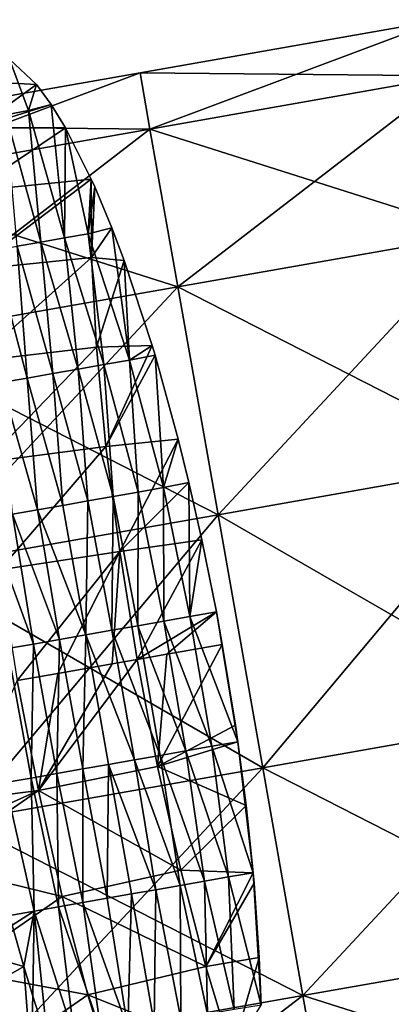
# Model space of a CAD drawing. Extents: x -65 to 803, y -691 to 80.
# Tile 65 of 256: x 115 to 140, y -252 to -185. Entities that reach past the tile are written whole.
import ezdxf

# ---------------------------------------------------------------- set-up
doc = ezdxf.new("R2010")
doc.units = 0
doc.header["$LTSCALE"] = 101.851852
for name, color, linetype in [('217', 7, 'CONTINUOUS'), ('218', 7, 'CONTINUOUS'), ('353', 7, 'CONTINUOUS'), ('354', 7, 'CONTINUOUS'), ('382', 7, 'CONTINUOUS')]:
    doc.layers.add(name, color=color, linetype=linetype)

msp = doc.modelspace()

# ---------------------------------------------------------------- linework, layer by layer
at = {"layer": '217', "linetype": 'CONTINUOUS'}
for points in [[(123.253, -188.666, 105.4), (123.923, -192.469, 122.321), (143.622, -185.074, 105.4), (123.253, -188.666, 105.4)], [(143.622, -185.074, 105.4), (123.923, -192.469, 122.321), (144.293, -188.877, 122.321), (143.622, -185.074, 105.4)], [(102.883, -192.257, 105.4), (103.554, -196.061, 122.321), (123.253, -188.666, 105.4), (102.883, -192.257, 105.4)], [(123.253, -188.666, 105.4), (103.554, -196.061, 122.321), (123.923, -192.469, 122.321), (123.253, -188.666, 105.4)], [(123.923, -192.469, 122.321), (125.803, -203.126, 135.891), (144.293, -188.877, 122.321), (123.923, -192.469, 122.321)], [(144.293, -188.877, 122.321), (125.803, -203.126, 135.891), (146.172, -199.535, 135.891), (144.293, -188.877, 122.321)], [(103.554, -196.061, 122.321), (105.433, -206.718, 135.891), (123.923, -192.469, 122.321), (103.554, -196.061, 122.321)], [(123.923, -192.469, 122.321), (105.433, -206.718, 135.891), (125.803, -203.126, 135.891), (123.923, -192.469, 122.321)], [(125.803, -203.126, 135.891), (128.518, -218.527, 143.422), (146.172, -199.535, 135.891), (125.803, -203.126, 135.891)], [(146.172, -199.535, 135.891), (128.518, -218.527, 143.422), (148.888, -214.935, 143.422), (146.172, -199.535, 135.891)], [(105.433, -206.718, 135.891), (108.148, -222.118, 143.422), (125.803, -203.126, 135.891), (105.433, -206.718, 135.891)], [(125.803, -203.126, 135.891), (108.148, -222.118, 143.422), (128.518, -218.527, 143.422), (125.803, -203.126, 135.891)], [(128.518, -218.527, 143.422), (131.532, -235.62, 143.422), (148.888, -214.935, 143.422), (128.518, -218.527, 143.422)], [(148.888, -214.935, 143.422), (131.532, -235.62, 143.422), (151.902, -232.028, 143.422), (148.888, -214.935, 143.422)], [(108.148, -222.118, 143.422), (111.162, -239.211, 143.422), (128.518, -218.527, 143.422), (108.148, -222.118, 143.422)], [(128.518, -218.527, 143.422), (111.162, -239.211, 143.422), (131.532, -235.62, 143.422), (128.518, -218.527, 143.422)], [(131.532, -235.62, 143.422), (134.248, -251.02, 135.891), (151.902, -232.028, 143.422), (131.532, -235.62, 143.422)], [(151.902, -232.028, 143.422), (134.248, -251.02, 135.891), (154.617, -247.428, 135.891), (151.902, -232.028, 143.422)], [(111.162, -239.211, 143.422), (113.878, -254.611, 135.891), (131.532, -235.62, 143.422), (111.162, -239.211, 143.422)], [(131.532, -235.62, 143.422), (113.878, -254.611, 135.891), (134.248, -251.02, 135.891), (131.532, -235.62, 143.422)], [(134.248, -251.02, 135.891), (136.127, -261.677, 122.321), (154.617, -247.428, 135.891), (134.248, -251.02, 135.891)], [(154.617, -247.428, 135.891), (136.127, -261.677, 122.321), (156.496, -258.085, 122.321), (154.617, -247.428, 135.891)], [(113.878, -254.611, 135.891), (115.757, -265.269, 122.321), (134.248, -251.02, 135.891), (113.878, -254.611, 135.891)], [(134.248, -251.02, 135.891), (115.757, -265.269, 122.321), (136.127, -261.677, 122.321), (134.248, -251.02, 135.891)]]:
    msp.add_3dface(points, dxfattribs=at)
at = {"layer": '218', "linetype": 'CONTINUOUS'}
for points in [[(123.253, -188.666, 105.4), (143.622, -185.074, 105.4), (144.293, -188.877, 88.479), (123.253, -188.666, 105.4)], [(102.883, -192.257, 105.4), (123.253, -188.666, 105.4), (123.923, -192.469, 88.479), (102.883, -192.257, 105.4)], [(123.923, -192.469, 88.479), (123.253, -188.666, 105.4), (144.293, -188.877, 88.479), (123.923, -192.469, 88.479)], [(146.172, -199.535, 74.909), (123.923, -192.469, 88.479), (144.293, -188.877, 88.479), (146.172, -199.535, 74.909)], [(103.554, -196.061, 88.479), (102.883, -192.257, 105.4), (123.923, -192.469, 88.479), (103.554, -196.061, 88.479)], [(125.803, -203.126, 74.909), (103.554, -196.061, 88.479), (123.923, -192.469, 88.479), (125.803, -203.126, 74.909)], [(125.803, -203.126, 74.909), (123.923, -192.469, 88.479), (146.172, -199.535, 74.909), (125.803, -203.126, 74.909)], [(105.433, -206.718, 74.909), (103.554, -196.061, 88.479), (125.803, -203.126, 74.909), (105.433, -206.718, 74.909)], [(148.888, -214.935, 67.378), (125.803, -203.126, 74.909), (146.172, -199.535, 74.909), (148.888, -214.935, 67.378)], [(128.518, -218.527, 67.378), (105.433, -206.718, 74.909), (125.803, -203.126, 74.909), (128.518, -218.527, 67.378)], [(128.518, -218.527, 67.378), (125.803, -203.126, 74.909), (148.888, -214.935, 67.378), (128.518, -218.527, 67.378)], [(108.148, -222.118, 67.378), (105.433, -206.718, 74.909), (128.518, -218.527, 67.378), (108.148, -222.118, 67.378)], [(151.902, -232.028, 67.378), (128.518, -218.527, 67.378), (148.888, -214.935, 67.378), (151.902, -232.028, 67.378)], [(131.532, -235.62, 67.378), (108.148, -222.118, 67.378), (128.518, -218.527, 67.378), (131.532, -235.62, 67.378)], [(131.532, -235.62, 67.378), (128.518, -218.527, 67.378), (151.902, -232.028, 67.378), (131.532, -235.62, 67.378)], [(111.162, -239.211, 67.378), (108.148, -222.118, 67.378), (131.532, -235.62, 67.378), (111.162, -239.211, 67.378)], [(154.617, -247.428, 74.909), (131.532, -235.62, 67.378), (151.902, -232.028, 67.378), (154.617, -247.428, 74.909)], [(134.248, -251.02, 74.909), (111.162, -239.211, 67.378), (131.532, -235.62, 67.378), (134.248, -251.02, 74.909)], [(134.248, -251.02, 74.909), (131.532, -235.62, 67.378), (154.617, -247.428, 74.909), (134.248, -251.02, 74.909)], [(113.878, -254.611, 74.909), (111.162, -239.211, 67.378), (134.248, -251.02, 74.909), (113.878, -254.611, 74.909)], [(156.496, -258.085, 88.479), (134.248, -251.02, 74.909), (154.617, -247.428, 74.909), (156.496, -258.085, 88.479)], [(136.127, -261.677, 88.479), (113.878, -254.611, 74.909), (134.248, -251.02, 74.909), (136.127, -261.677, 88.479)], [(136.127, -261.677, 88.479), (134.248, -251.02, 74.909), (156.496, -258.085, 88.479), (136.127, -261.677, 88.479)]]:
    msp.add_3dface(points, dxfattribs=at)
at = {"layer": '353', "color": 7, "linetype": 'CONTINUOUS'}
for points in [[(125.067, -227.947, 147.6), (124.442, -235.549, 146.95), (128.806, -227.288, 147.6), (125.067, -227.947, 147.6)], [(128.806, -227.288, 147.6), (124.442, -235.549, 146.95), (129.691, -232.755, 147.235), (128.806, -227.288, 147.6)], [(123.055, -228.302, 147.6), (124.442, -235.549, 146.95), (125.067, -227.947, 147.6), (123.055, -228.302, 147.6)], [(121.364, -228.6, 147.6), (116.391, -237.167, 146.915), (123.055, -228.302, 147.6), (121.364, -228.6, 147.6)], [(123.055, -228.302, 147.6), (116.391, -237.167, 146.915), (124.442, -235.549, 146.95), (123.055, -228.302, 147.6)], [(117.695, -229.247, 147.6), (116.391, -237.167, 146.915), (121.364, -228.6, 147.6), (117.695, -229.247, 147.6)], [(114.967, -229.728, 147.6), (116.391, -237.167, 146.915), (117.695, -229.247, 147.6), (114.967, -229.728, 147.6)], [(116.391, -237.167, 146.915), (114.967, -229.728, 147.6), (111.262, -237.815, 146.96), (116.391, -237.167, 146.915)], [(129.691, -232.755, 147.235), (124.442, -235.549, 146.95), (129.853, -233.872, 147.07), (129.691, -232.755, 147.235)], [(129.853, -233.872, 147.07), (124.442, -235.549, 146.95), (130.412, -238.183, 146.139), (129.853, -233.872, 147.07)], [(124.442, -235.549, 146.95), (116.391, -237.167, 146.915), (126.001, -242.535, 145.02), (124.442, -235.549, 146.95)], [(124.442, -235.549, 146.95), (126.001, -242.535, 145.02), (130.412, -238.183, 146.139), (124.442, -235.549, 146.95)], [(116.391, -237.167, 146.915), (109.182, -242.163, 146.075), (117.992, -244.323, 144.882), (116.391, -237.167, 146.915)], [(109.182, -242.163, 146.075), (116.391, -237.167, 146.915), (110.767, -239.71, 146.607), (109.182, -242.163, 146.075)], [(110.767, -239.71, 146.607), (116.391, -237.167, 146.915), (111.262, -237.815, 146.96), (110.767, -239.71, 146.607)], [(116.391, -237.167, 146.915), (117.992, -244.323, 144.882), (126.001, -242.535, 145.02), (116.391, -237.167, 146.915)], [(130.412, -238.183, 146.139), (126.001, -242.535, 145.02), (130.886, -242.721, 144.627), (130.412, -238.183, 146.139)], [(109.182, -242.163, 146.075), (110.799, -249.291, 143.308), (117.992, -244.323, 144.882), (109.182, -242.163, 146.075)], [(126.001, -242.535, 145.02), (117.992, -244.323, 144.882), (127.685, -249.046, 141.869), (126.001, -242.535, 145.02)], [(126.001, -242.535, 145.02), (127.685, -249.046, 141.869), (130.886, -242.721, 144.627), (126.001, -242.535, 145.02)], [(130.886, -242.721, 144.627), (127.685, -249.046, 141.869), (130.949, -243.433, 144.336), (130.886, -242.721, 144.627)], [(130.949, -243.433, 144.336), (127.685, -249.046, 141.869), (131.295, -248.442, 141.85), (130.949, -243.433, 144.336)], [(117.992, -244.323, 144.882), (110.799, -249.291, 143.308), (119.727, -250.967, 141.567), (117.992, -244.323, 144.882)], [(117.992, -244.323, 144.882), (119.727, -250.967, 141.567), (127.685, -249.046, 141.869), (117.992, -244.323, 144.882)], [(115.418, -249.063, 67.78), (106.865, -246.632, 66.048), (114.633, -246.254, 66.44), (115.418, -249.063, 67.78)], [(106.865, -246.632, 66.048), (115.418, -249.063, 67.78), (107.479, -253.601, 69.518), (106.865, -246.632, 66.048)], [(127.685, -249.046, 141.869), (129.443, -254.873, 137.599), (131.295, -248.442, 141.85), (127.685, -249.046, 141.869)], [(131.295, -248.442, 141.85), (129.443, -254.873, 137.599), (131.419, -251.676, 139.78), (131.295, -248.442, 141.85)], [(115.418, -249.063, 67.78), (115.893, -255.32, 71.673), (107.479, -253.601, 69.518), (115.418, -249.063, 67.78)], [(110.799, -249.291, 143.308), (112.666, -255.846, 139.159), (119.727, -250.967, 141.567), (110.799, -249.291, 143.308)], [(115.418, -249.063, 67.78), (116.013, -251.061, 68.907), (115.893, -255.32, 71.673), (115.418, -249.063, 67.78)], [(127.685, -249.046, 141.869), (119.727, -250.967, 141.567), (129.443, -254.873, 137.599), (127.685, -249.046, 141.869)], [(119.727, -250.967, 141.567), (112.666, -255.846, 139.159), (121.539, -256.875, 137.082), (119.727, -250.967, 141.567)], [(116.013, -251.061, 68.907), (117.026, -254.216, 71.022), (115.893, -255.32, 71.673), (116.013, -251.061, 68.907)], [(119.727, -250.967, 141.567), (121.539, -256.875, 137.082), (129.443, -254.873, 137.599), (119.727, -250.967, 141.567)]]:
    msp.add_3dface(points, dxfattribs=at)
at = {"layer": '354', "color": 7, "linetype": 'CONTINUOUS'}
for points in [[(114.434, -187.734, 113.324), (112.88, -189.262, 118.193), (116.27, -189.455, 120.424), (114.434, -187.734, 113.324)], [(112.88, -189.262, 118.193), (112.224, -192.375, 125.209), (116.27, -189.455, 120.424), (112.88, -189.262, 118.193)], [(116.27, -189.455, 120.424), (112.224, -192.375, 125.209), (117.257, -190.807, 123.893), (116.27, -189.455, 120.424)], [(112.224, -192.375, 125.209), (118.217, -192.378, 127.057), (117.257, -190.807, 123.893), (112.224, -192.375, 125.209)], [(111.876, -196.653, 131.565), (118.217, -192.378, 127.057), (112.224, -192.375, 125.209), (111.876, -196.653, 131.565)], [(119.963, -195.844, 132.316), (118.217, -192.378, 127.057), (111.876, -196.653, 131.565), (119.963, -195.844, 132.316)], [(119.97, -201.135, 137.588), (119.963, -195.844, 132.316), (111.858, -201.975, 137.086), (119.97, -201.135, 137.588)], [(111.858, -201.975, 137.086), (119.963, -195.844, 132.316), (111.876, -196.653, 131.565), (111.858, -201.975, 137.086)], [(119.963, -195.844, 132.316), (119.97, -201.135, 137.588), (120.202, -196.379, 132.989), (119.963, -195.844, 132.316)], [(120.202, -196.379, 132.989), (119.97, -201.135, 137.588), (121.349, -199.142, 136.043), (120.202, -196.379, 132.989)], [(121.349, -199.142, 136.043), (119.97, -201.135, 137.588), (122.178, -201.348, 138.082), (121.349, -199.142, 136.043)], [(112.176, -208.146, 141.569), (119.97, -201.135, 137.588), (111.858, -201.975, 137.086), (112.176, -208.146, 141.569)], [(120.31, -207.214, 141.862), (119.97, -201.135, 137.588), (112.176, -208.146, 141.569), (120.31, -207.214, 141.862)], [(119.97, -201.135, 137.588), (120.31, -207.214, 141.862), (122.178, -201.348, 138.082), (119.97, -201.135, 137.588)], [(122.178, -201.348, 138.082), (120.31, -207.214, 141.862), (124.069, -207.082, 142.162), (122.178, -201.348, 138.082)], [(112.818, -214.981, 144.884), (120.31, -207.214, 141.862), (112.176, -208.146, 141.569), (112.818, -214.981, 144.884)], [(120.954, -213.912, 145.017), (120.31, -207.214, 141.862), (112.818, -214.981, 144.884), (120.954, -213.912, 145.017)], [(120.31, -207.214, 141.862), (120.954, -213.912, 145.017), (124.069, -207.082, 142.162), (120.31, -207.214, 141.862)], [(124.069, -207.082, 142.162), (120.954, -213.912, 145.017), (124.267, -207.741, 142.538), (124.069, -207.082, 142.162)], [(124.267, -207.741, 142.538), (120.954, -213.912, 145.017), (125.833, -213.424, 145.15), (124.267, -207.741, 142.538)], [(120.954, -213.912, 145.017), (121.879, -221.013, 146.949), (125.833, -213.424, 145.15), (120.954, -213.912, 145.017)], [(125.833, -213.424, 145.15), (121.879, -221.013, 146.949), (126.551, -216.343, 146.095), (125.833, -213.424, 145.15)], [(113.761, -222.253, 146.915), (120.954, -213.912, 145.017), (112.818, -214.981, 144.884), (113.761, -222.253, 146.915)], [(121.879, -221.013, 146.949), (120.954, -213.912, 145.017), (113.761, -222.253, 146.915), (121.879, -221.013, 146.949)], [(126.551, -216.343, 146.095), (121.879, -221.013, 146.949), (127.429, -220.232, 146.983), (126.551, -216.343, 146.095)], [(121.879, -221.013, 146.949), (123.055, -228.302, 147.6), (127.429, -220.232, 146.983), (121.879, -221.013, 146.949)], [(127.429, -220.232, 146.983), (123.055, -228.302, 147.6), (128.404, -225.083, 147.54), (127.429, -220.232, 146.983)], [(114.967, -229.728, 147.6), (121.879, -221.013, 146.949), (113.761, -222.253, 146.915), (114.967, -229.728, 147.6)], [(114.967, -229.728, 147.6), (117.695, -229.247, 147.6), (121.879, -221.013, 146.949), (114.967, -229.728, 147.6)], [(117.695, -229.247, 147.6), (121.364, -228.6, 147.6), (121.879, -221.013, 146.949), (117.695, -229.247, 147.6)], [(121.364, -228.6, 147.6), (123.055, -228.302, 147.6), (121.879, -221.013, 146.949), (121.364, -228.6, 147.6)], [(123.055, -228.302, 147.6), (125.067, -227.947, 147.6), (128.404, -225.083, 147.54), (123.055, -228.302, 147.6)], [(125.067, -227.947, 147.6), (128.806, -227.288, 147.6), (128.404, -225.083, 147.54), (125.067, -227.947, 147.6)]]:
    msp.add_3dface(points, dxfattribs=at)
at = {"layer": '382', "color": 7, "linetype": 'CONTINUOUS'}
for points in [[(114.434, -187.734, 113.324), (115.727, -191.22, 116.469), (114.19, -191.492, 109.123), (114.434, -187.734, 113.324)], [(114.434, -187.734, 113.324), (116.27, -189.455, 120.424), (115.727, -191.22, 116.469), (114.434, -187.734, 113.324)], [(116.27, -189.455, 120.424), (117.257, -190.807, 123.893), (115.727, -191.22, 116.469), (116.27, -189.455, 120.424)], [(117.257, -190.807, 123.893), (118.15, -199.819, 120.668), (115.727, -191.22, 116.469), (117.257, -190.807, 123.893)], [(117.257, -190.807, 123.893), (118.217, -192.378, 127.057), (118.15, -199.819, 120.668), (117.257, -190.807, 123.893)], [(115.727, -191.22, 116.469), (116.552, -200.101, 113.033), (114.19, -191.492, 109.123), (115.727, -191.22, 116.469)], [(116.552, -200.101, 113.033), (114.953, -200.383, 105.398), (114.19, -191.492, 109.123), (116.552, -200.101, 113.033)], [(118.15, -199.819, 120.668), (116.552, -200.101, 113.033), (115.727, -191.22, 116.469), (118.15, -199.819, 120.668)], [(118.217, -192.378, 127.057), (119.748, -199.538, 128.303), (118.15, -199.819, 120.668), (118.217, -192.378, 127.057)], [(118.217, -192.378, 127.057), (119.963, -195.844, 132.316), (119.748, -199.538, 128.303), (118.217, -192.378, 127.057)], [(119.963, -195.844, 132.316), (120.202, -196.379, 132.989), (119.748, -199.538, 128.303), (119.963, -195.844, 132.316)], [(120.202, -196.379, 132.989), (121.349, -199.142, 136.043), (119.748, -199.538, 128.303), (120.202, -196.379, 132.989)], [(119.748, -199.538, 128.303), (120.81, -208.377, 126.004), (118.15, -199.819, 120.668), (119.748, -199.538, 128.303)], [(121.349, -199.142, 136.043), (122.535, -208.072, 134.244), (119.748, -199.538, 128.303), (121.349, -199.142, 136.043)], [(122.535, -208.072, 134.244), (120.81, -208.377, 126.004), (119.748, -199.538, 128.303), (122.535, -208.072, 134.244)], [(121.349, -199.142, 136.043), (122.178, -201.348, 138.082), (122.535, -208.072, 134.244), (121.349, -199.142, 136.043)], [(116.552, -200.101, 113.033), (117.36, -208.985, 109.523), (114.953, -200.383, 105.398), (116.552, -200.101, 113.033)], [(118.15, -199.819, 120.668), (119.085, -208.681, 117.763), (116.552, -200.101, 113.033), (118.15, -199.819, 120.668)], [(119.085, -208.681, 117.763), (117.36, -208.985, 109.523), (116.552, -200.101, 113.033), (119.085, -208.681, 117.763)], [(120.81, -208.377, 126.004), (119.085, -208.681, 117.763), (118.15, -199.819, 120.668), (120.81, -208.377, 126.004)], [(114.953, -200.383, 105.398), (115.635, -209.289, 101.282), (113.355, -200.665, 97.763), (114.953, -200.383, 105.398)], [(115.635, -209.289, 101.282), (113.91, -209.593, 93.041), (113.355, -200.665, 97.763), (115.635, -209.289, 101.282)], [(117.36, -208.985, 109.523), (115.635, -209.289, 101.282), (114.953, -200.383, 105.398), (117.36, -208.985, 109.523)], [(122.178, -201.348, 138.082), (124.069, -207.082, 142.162), (122.535, -208.072, 134.244), (122.178, -201.348, 138.082)], [(124.069, -207.082, 142.162), (124.267, -207.741, 142.538), (122.535, -208.072, 134.244), (124.069, -207.082, 142.162)], [(122.535, -208.072, 134.244), (123.134, -216.993, 129.73), (120.81, -208.377, 126.004), (122.535, -208.072, 134.244)], [(124.267, -207.741, 142.538), (124.832, -216.694, 137.84), (122.535, -208.072, 134.244), (124.267, -207.741, 142.538)], [(124.832, -216.694, 137.84), (123.134, -216.993, 129.73), (122.535, -208.072, 134.244), (124.832, -216.694, 137.84)], [(124.267, -207.741, 142.538), (125.833, -213.424, 145.15), (124.832, -216.694, 137.84), (124.267, -207.741, 142.538)], [(119.085, -208.681, 117.763), (119.739, -217.592, 113.51), (117.36, -208.985, 109.523), (119.085, -208.681, 117.763)], [(120.81, -208.377, 126.004), (121.436, -217.292, 121.62), (119.085, -208.681, 117.763), (120.81, -208.377, 126.004)], [(121.436, -217.292, 121.62), (119.739, -217.592, 113.51), (119.085, -208.681, 117.763), (121.436, -217.292, 121.62)], [(123.134, -216.993, 129.73), (121.436, -217.292, 121.62), (120.81, -208.377, 126.004), (123.134, -216.993, 129.73)], [(115.635, -209.289, 101.282), (116.343, -218.19, 97.291), (113.91, -209.593, 93.041), (115.635, -209.289, 101.282)], [(117.36, -208.985, 109.523), (118.041, -217.891, 105.401), (115.635, -209.289, 101.282), (117.36, -208.985, 109.523)], [(118.041, -217.891, 105.401), (116.343, -218.19, 97.291), (115.635, -209.289, 101.282), (118.041, -217.891, 105.401)], [(119.739, -217.592, 113.51), (118.041, -217.891, 105.401), (117.36, -208.985, 109.523), (119.739, -217.592, 113.51)], [(116.343, -218.19, 97.291), (114.646, -218.49, 89.181), (113.91, -209.593, 93.041), (116.343, -218.19, 97.291)], [(125.833, -213.424, 145.15), (126.551, -216.343, 146.095), (124.832, -216.694, 137.84), (125.833, -213.424, 145.15)], [(124.832, -216.694, 137.84), (124.861, -225.715, 130.605), (123.134, -216.993, 129.73), (124.832, -216.694, 137.84)], [(126.551, -216.343, 146.095), (126.619, -225.405, 139.007), (124.832, -216.694, 137.84), (126.551, -216.343, 146.095)], [(126.619, -225.405, 139.007), (124.861, -225.715, 130.605), (124.832, -216.694, 137.84), (126.619, -225.405, 139.007)], [(126.551, -216.343, 146.095), (127.429, -220.232, 146.983), (126.619, -225.405, 139.007), (126.551, -216.343, 146.095)], [(121.436, -217.292, 121.62), (121.343, -226.335, 113.802), (119.739, -217.592, 113.51), (121.436, -217.292, 121.62)], [(123.102, -226.025, 122.203), (121.343, -226.335, 113.802), (121.436, -217.292, 121.62), (123.102, -226.025, 122.203)], [(123.134, -216.993, 129.73), (123.102, -226.025, 122.203), (121.436, -217.292, 121.62), (123.134, -216.993, 129.73)], [(124.861, -225.715, 130.605), (123.102, -226.025, 122.203), (123.134, -216.993, 129.73), (124.861, -225.715, 130.605)], [(116.343, -218.19, 97.291), (117.826, -226.955, 96.999), (114.646, -218.49, 89.181), (116.343, -218.19, 97.291)], [(118.041, -217.891, 105.401), (119.585, -226.645, 105.4), (116.343, -218.19, 97.291), (118.041, -217.891, 105.401)], [(119.585, -226.645, 105.4), (117.826, -226.955, 96.999), (116.343, -218.19, 97.291), (119.585, -226.645, 105.4)], [(119.739, -217.592, 113.51), (119.585, -226.645, 105.4), (118.041, -217.891, 105.401), (119.739, -217.592, 113.51)], [(121.343, -226.335, 113.802), (119.585, -226.645, 105.4), (119.739, -217.592, 113.51), (121.343, -226.335, 113.802)], [(114.646, -218.49, 89.181), (116.067, -227.265, 88.597), (112.948, -218.789, 81.071), (114.646, -218.49, 89.181)], [(116.067, -227.265, 88.597), (114.309, -227.575, 80.195), (112.948, -218.789, 81.071), (116.067, -227.265, 88.597)], [(117.826, -226.955, 96.999), (116.067, -227.265, 88.597), (114.646, -218.49, 89.181), (117.826, -226.955, 96.999)], [(127.429, -220.232, 146.983), (128.404, -225.083, 147.54), (126.619, -225.405, 139.007), (127.429, -220.232, 146.983)], [(126.619, -225.405, 139.007), (128.096, -234.171, 138.689), (124.861, -225.715, 130.605), (126.619, -225.405, 139.007)], [(128.404, -225.083, 147.54), (129.853, -233.872, 147.07), (126.619, -225.405, 139.007), (128.404, -225.083, 147.54)], [(129.853, -233.872, 147.07), (128.096, -234.171, 138.689), (126.619, -225.405, 139.007), (129.853, -233.872, 147.07)], [(128.806, -227.288, 147.6), (129.691, -232.755, 147.235), (128.404, -225.083, 147.54), (128.806, -227.288, 147.6)], [(129.691, -232.755, 147.235), (129.853, -233.872, 147.07), (128.404, -225.083, 147.54), (129.691, -232.755, 147.235)], [(123.102, -226.025, 122.203), (124.612, -234.785, 122.044), (121.343, -226.335, 113.802), (123.102, -226.025, 122.203)], [(124.861, -225.715, 130.605), (126.354, -234.478, 130.366), (123.102, -226.025, 122.203), (124.861, -225.715, 130.605)], [(126.354, -234.478, 130.366), (124.612, -234.785, 122.044), (123.102, -226.025, 122.203), (126.354, -234.478, 130.366)], [(128.096, -234.171, 138.689), (126.354, -234.478, 130.366), (124.861, -225.715, 130.605), (128.096, -234.171, 138.689)], [(119.585, -226.645, 105.4), (119.386, -235.706, 97.078), (117.826, -226.955, 96.999), (119.585, -226.645, 105.4)], [(121.128, -235.399, 105.4), (119.386, -235.706, 97.078), (119.585, -226.645, 105.4), (121.128, -235.399, 105.4)], [(121.343, -226.335, 113.802), (122.87, -235.092, 113.722), (119.585, -226.645, 105.4), (121.343, -226.335, 113.802)], [(122.87, -235.092, 113.722), (121.128, -235.399, 105.4), (119.585, -226.645, 105.4), (122.87, -235.092, 113.722)], [(124.612, -234.785, 122.044), (122.87, -235.092, 113.722), (121.343, -226.335, 113.802), (124.612, -234.785, 122.044)], [(116.067, -227.265, 88.597), (115.902, -236.321, 80.433), (114.309, -227.575, 80.195), (116.067, -227.265, 88.597)], [(117.644, -236.014, 88.755), (115.902, -236.321, 80.433), (116.067, -227.265, 88.597), (117.644, -236.014, 88.755)], [(117.826, -226.955, 96.999), (117.644, -236.014, 88.755), (116.067, -227.265, 88.597), (117.826, -226.955, 96.999)], [(119.386, -235.706, 97.078), (117.644, -236.014, 88.755), (117.826, -226.955, 96.999), (119.386, -235.706, 97.078)], [(115.902, -236.321, 80.433), (114.16, -236.628, 72.111), (114.309, -227.575, 80.195), (115.902, -236.321, 80.433)], [(126.354, -234.478, 130.366), (128.096, -234.171, 138.689), (129.234, -242.996, 136.748), (126.354, -234.478, 130.366)], [(129.853, -233.872, 147.07), (130.886, -242.721, 144.627), (128.096, -234.171, 138.689), (129.853, -233.872, 147.07)], [(128.096, -234.171, 138.689), (130.886, -242.721, 144.627), (129.234, -242.996, 136.748), (128.096, -234.171, 138.689)], [(129.853, -233.872, 147.07), (130.412, -238.183, 146.139), (130.886, -242.721, 144.627), (129.853, -233.872, 147.07)], [(122.87, -235.092, 113.722), (124.612, -234.785, 122.044), (125.953, -243.575, 121.073), (122.87, -235.092, 113.722)], [(124.612, -234.785, 122.044), (126.354, -234.478, 130.366), (127.593, -243.285, 128.911), (124.612, -234.785, 122.044)], [(125.953, -243.575, 121.073), (124.612, -234.785, 122.044), (127.593, -243.285, 128.911), (125.953, -243.575, 121.073)], [(127.593, -243.285, 128.911), (126.354, -234.478, 130.366), (129.234, -242.996, 136.748), (127.593, -243.285, 128.911)], [(119.386, -235.706, 97.078), (121.128, -235.399, 105.4), (121.031, -244.443, 97.561), (119.386, -235.706, 97.078)], [(121.031, -244.443, 97.561), (121.128, -235.399, 105.4), (122.671, -244.153, 105.398), (121.031, -244.443, 97.561)], [(121.128, -235.399, 105.4), (122.87, -235.092, 113.722), (124.312, -243.864, 113.236), (121.128, -235.399, 105.4)], [(122.671, -244.153, 105.398), (121.128, -235.399, 105.4), (124.312, -243.864, 113.236), (122.671, -244.153, 105.398)], [(124.312, -243.864, 113.236), (122.87, -235.092, 113.722), (125.953, -243.575, 121.073), (124.312, -243.864, 113.236)], [(115.902, -236.321, 80.433), (117.644, -236.014, 88.755), (117.75, -245.021, 81.886), (115.902, -236.321, 80.433)], [(117.644, -236.014, 88.755), (119.386, -235.706, 97.078), (119.39, -244.732, 89.723), (117.644, -236.014, 88.755)], [(117.75, -245.021, 81.886), (117.644, -236.014, 88.755), (119.39, -244.732, 89.723), (117.75, -245.021, 81.886)], [(119.39, -244.732, 89.723), (119.386, -235.706, 97.078), (121.031, -244.443, 97.561), (119.39, -244.732, 89.723)], [(114.16, -236.628, 72.111), (115.902, -236.321, 80.433), (116.109, -245.31, 74.048), (114.16, -236.628, 72.111)], [(114.463, -245.615, 66.172), (114.16, -236.628, 72.111), (116.109, -245.31, 74.048), (114.463, -245.615, 66.172)], [(116.109, -245.31, 74.048), (115.902, -236.321, 80.433), (117.75, -245.021, 81.886), (116.109, -245.31, 74.048)], [(130.886, -242.721, 144.627), (131.419, -251.676, 139.78), (129.234, -242.996, 136.748), (130.886, -242.721, 144.627)], [(130.886, -242.721, 144.627), (130.949, -243.433, 144.336), (131.295, -248.442, 141.85), (130.886, -242.721, 144.627)], [(130.886, -242.721, 144.627), (131.295, -248.442, 141.85), (131.419, -251.676, 139.78), (130.886, -242.721, 144.627)], [(125.953, -243.575, 121.073), (127.593, -243.285, 128.911), (127.806, -252.274, 122.553), (125.953, -243.575, 121.073)], [(127.593, -243.285, 128.911), (129.234, -242.996, 136.748), (129.601, -251.958, 131.13), (127.593, -243.285, 128.911)], [(127.806, -252.274, 122.553), (127.593, -243.285, 128.911), (129.601, -251.958, 131.13), (127.806, -252.274, 122.553)], [(129.234, -242.996, 136.748), (131.419, -251.676, 139.78), (129.601, -251.958, 131.13), (129.234, -242.996, 136.748)], [(121.031, -244.443, 97.561), (122.671, -244.153, 105.398), (122.419, -253.224, 96.821), (121.031, -244.443, 97.561)], [(122.419, -253.224, 96.821), (122.671, -244.153, 105.398), (124.215, -252.907, 105.398), (122.419, -253.224, 96.821)], [(122.671, -244.153, 105.398), (124.312, -243.864, 113.236), (124.215, -252.907, 105.398), (122.671, -244.153, 105.398)], [(124.215, -252.907, 105.398), (124.312, -243.864, 113.236), (126.01, -252.591, 113.976), (124.215, -252.907, 105.398)], [(124.312, -243.864, 113.236), (125.953, -243.575, 121.073), (126.01, -252.591, 113.976), (124.312, -243.864, 113.236)], [(126.01, -252.591, 113.976), (125.953, -243.575, 121.073), (127.806, -252.274, 122.553), (126.01, -252.591, 113.976)], [(117.75, -245.021, 81.886), (119.39, -244.732, 89.723), (120.624, -253.541, 88.243), (117.75, -245.021, 81.886)], [(119.39, -244.732, 89.723), (121.031, -244.443, 97.561), (122.419, -253.224, 96.821), (119.39, -244.732, 89.723)], [(120.624, -253.541, 88.243), (119.39, -244.732, 89.723), (122.419, -253.224, 96.821), (120.624, -253.541, 88.243)], [(114.633, -246.254, 66.44), (114.463, -245.615, 66.172), (116.109, -245.31, 74.048), (114.633, -246.254, 66.44)], [(115.418, -249.063, 67.78), (114.633, -246.254, 66.44), (116.109, -245.31, 74.048), (115.418, -249.063, 67.78)], [(116.013, -251.061, 68.907), (115.418, -249.063, 67.78), (116.109, -245.31, 74.048), (116.013, -251.061, 68.907)], [(117.026, -254.216, 71.022), (116.013, -251.061, 68.907), (116.109, -245.31, 74.048), (117.026, -254.216, 71.022)], [(116.109, -245.31, 74.048), (117.75, -245.021, 81.886), (118.828, -253.857, 79.666), (116.109, -245.31, 74.048)], [(117.026, -254.216, 71.022), (116.109, -245.31, 74.048), (118.828, -253.857, 79.666), (117.026, -254.216, 71.022)], [(118.828, -253.857, 79.666), (117.75, -245.021, 81.886), (120.624, -253.541, 88.243), (118.828, -253.857, 79.666)]]:
    msp.add_3dface(points, dxfattribs=at)

doc.saveas('drawing.dxf')
